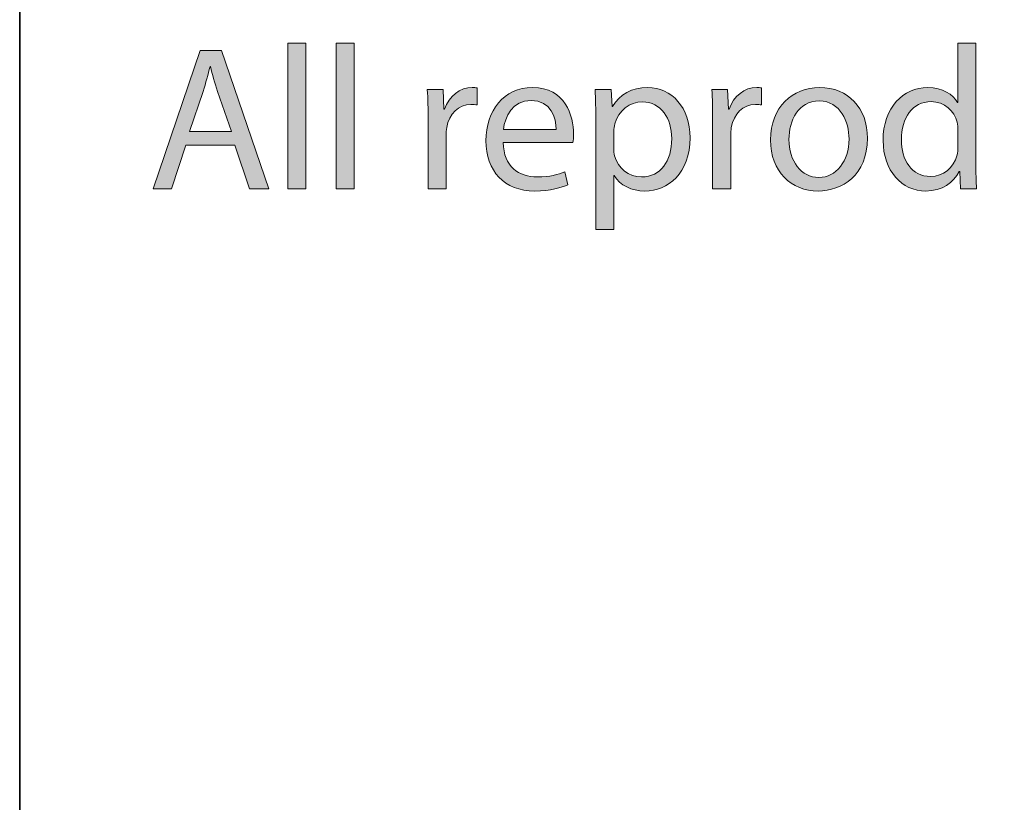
# Model space of a CAD drawing. Header units: inches. Extents: x 51 to 229, y 44 to 173.
# Tile 14 of 24: x 141 to 161, y 108 to 124. Entities that reach past the tile are written whole.
import ezdxf

# ---------------------------------------------------------------- set-up
doc = ezdxf.new("R2010")
doc.units = ezdxf.units.IN
doc.header["$MEASUREMENT"] = 0
doc.layers.add('Artwork', color=7, linetype='Continuous')

# ---------------------------------------------------------------- blocks, each defined once
blk = doc.blocks.new('block 8')
at = {"layer": 'Artwork', "true_color": 0xed1c24}
h = blk.add_hatch(color=240, dxfattribs=at)
h.dxf.hatch_style = 2
h.paths.add_polyline_path([(144.011, 121.794), (143.714, 120.897), (143.334, 120.897), (144.307, 123.749), (144.747, 123.749), (145.72, 120.897), (145.327, 120.897), (145.022, 121.794)])
edge = h.paths.add_edge_path()
edge.add_spline(control_points=[(144.95, 122.082), (144.95, 122.082), (144.666, 122.903), (144.666, 122.903), (144.603, 123.089), (144.56, 123.258), (144.518, 123.423), (144.518, 123.423), (144.51, 123.423), (144.51, 123.423), (144.467, 123.258), (144.425, 123.08), (144.366, 122.907), (144.366, 122.907), (144.087, 122.082), (144.087, 122.082), (144.087, 122.082), (144.95, 122.082), (144.95, 122.082)], knot_values=[0, 0, 0, 0, 1, 1, 1, 2, 2, 2, 3, 3, 3, 4, 4, 4, 5, 5, 5, 6, 6, 6, 6], degree=3, periodic=1)
h = blk.add_hatch(color=240, dxfattribs=at)
h.dxf.hatch_style = 2
h.paths.add_polyline_path([(146.115, 123.901), (146.487, 123.901), (146.487, 120.897), (146.115, 120.897)])
h = blk.add_hatch(color=240, dxfattribs=at)
h.dxf.hatch_style = 2
h.paths.add_polyline_path([(147.114, 123.901), (147.486, 123.901), (147.486, 120.897), (147.114, 120.897)])
h = blk.add_hatch(color=240, dxfattribs=at)
h.dxf.hatch_style = 2
edge = h.paths.add_edge_path()
edge.add_spline(control_points=[(160.312, 123.901), (160.312, 123.901), (160.312, 121.426), (160.312, 121.426), (160.312, 121.244), (160.321, 121.037), (160.329, 120.897), (160.329, 120.897), (159.999, 120.897), (159.999, 120.897), (159.999, 120.897), (159.982, 121.252), (159.982, 121.252), (159.982, 121.252), (159.97, 121.252), (159.97, 121.252), (159.859, 121.024), (159.614, 120.851), (159.28, 120.851), (158.785, 120.851), (158.4, 121.269), (158.4, 121.891), (158.396, 122.573), (158.823, 122.987), (159.318, 122.987), (159.635, 122.987), (159.843, 122.839), (159.936, 122.678), (159.936, 122.678), (159.944, 122.678), (159.944, 122.678), (159.944, 122.678), (159.944, 123.901), (159.944, 123.901), (159.944, 123.901), (160.312, 123.901), (160.312, 123.901)], knot_values=[0, 0, 0, 0, 1, 1, 1, 2, 2, 2, 3, 3, 3, 4, 4, 4, 5, 5, 5, 6, 6, 6, 7, 7, 7, 8, 8, 8, 9, 9, 9, 10, 10, 10, 11, 11, 11, 12, 12, 12, 12], degree=3, periodic=1)
edge = h.paths.add_edge_path()
edge.add_spline(control_points=[(159.944, 122.111), (159.944, 122.158), (159.94, 122.221), (159.927, 122.268), (159.872, 122.501), (159.669, 122.695), (159.39, 122.695), (159.005, 122.695), (158.776, 122.357), (158.776, 121.908), (158.776, 121.494), (158.984, 121.151), (159.381, 121.151), (159.631, 121.151), (159.859, 121.32), (159.927, 121.595), (159.94, 121.646), (159.944, 121.697), (159.944, 121.756), (159.944, 121.756), (159.944, 122.111), (159.944, 122.111)], knot_values=[0, 0, 0, 0, 1, 1, 1, 2, 2, 2, 3, 3, 3, 4, 4, 4, 5, 5, 5, 6, 6, 6, 7, 7, 7, 7], degree=3, periodic=1)
h = blk.add_hatch(color=240, dxfattribs=at)
h.dxf.hatch_style = 2
edge = h.paths.add_edge_path()
edge.add_spline(control_points=[(149.01, 122.306), (149.01, 122.547), (149.006, 122.754), (148.993, 122.945), (148.993, 122.945), (149.319, 122.945), (149.319, 122.945), (149.319, 122.945), (149.336, 122.539), (149.336, 122.539), (149.336, 122.539), (149.349, 122.539), (149.349, 122.539), (149.442, 122.814), (149.67, 122.987), (149.92, 122.987), (149.958, 122.987), (149.988, 122.983), (150.022, 122.979), (150.022, 122.979), (150.022, 122.627), (150.022, 122.627), (149.983, 122.636), (149.945, 122.636), (149.895, 122.636), (149.632, 122.636), (149.446, 122.441), (149.395, 122.162), (149.387, 122.111), (149.383, 122.048), (149.383, 121.989), (149.383, 121.989), (149.383, 120.897), (149.383, 120.897), (149.383, 120.897), (149.01, 120.897), (149.01, 120.897), (149.01, 120.897), (149.01, 122.306), (149.01, 122.306)], knot_values=[0, 0, 0, 0, 1, 1, 1, 2, 2, 2, 3, 3, 3, 4, 4, 4, 5, 5, 5, 6, 6, 6, 7, 7, 7, 8, 8, 8, 9, 9, 9, 10, 10, 10, 11, 11, 11, 12, 12, 12, 13, 13, 13, 13], degree=3, periodic=1)
h = blk.add_hatch(color=240, dxfattribs=at)
h.dxf.hatch_style = 2
edge = h.paths.add_edge_path()
edge.add_spline(control_points=[(150.56, 121.853), (150.568, 121.35), (150.886, 121.142), (151.262, 121.142), (151.528, 121.142), (151.693, 121.189), (151.829, 121.248), (151.829, 121.248), (151.896, 120.982), (151.896, 120.982), (151.765, 120.922), (151.537, 120.851), (151.211, 120.851), (150.581, 120.851), (150.204, 121.269), (150.204, 121.887), (150.204, 122.505), (150.568, 122.987), (151.165, 122.987), (151.837, 122.987), (152.011, 122.403), (152.011, 122.027), (152.011, 121.951), (152.007, 121.896), (151.998, 121.853), (151.998, 121.853), (150.56, 121.853), (150.56, 121.853)], knot_values=[0, 0, 0, 0, 1, 1, 1, 2, 2, 2, 3, 3, 3, 4, 4, 4, 5, 5, 5, 6, 6, 6, 7, 7, 7, 8, 8, 8, 9, 9, 9, 9], degree=3, periodic=1)
edge = h.paths.add_edge_path()
edge.add_spline(control_points=[(151.651, 122.12), (151.655, 122.353), (151.554, 122.721), (151.135, 122.721), (150.754, 122.721), (150.593, 122.378), (150.564, 122.12), (150.564, 122.12), (151.651, 122.12), (151.651, 122.12)], knot_values=[0, 0, 0, 0, 1, 1, 1, 2, 2, 2, 3, 3, 3, 3], degree=3, periodic=1)
h = blk.add_hatch(color=240, dxfattribs=at)
h.dxf.hatch_style = 2
edge = h.paths.add_edge_path()
edge.add_spline(control_points=[(152.473, 122.276), (152.473, 122.539), (152.465, 122.75), (152.456, 122.945), (152.456, 122.945), (152.786, 122.945), (152.786, 122.945), (152.786, 122.945), (152.807, 122.594), (152.807, 122.594), (152.807, 122.594), (152.816, 122.594), (152.816, 122.594), (152.964, 122.843), (153.209, 122.987), (153.543, 122.987), (154.043, 122.987), (154.415, 122.568), (154.415, 121.951), (154.415, 121.214), (153.962, 120.851), (153.48, 120.851), (153.209, 120.851), (152.972, 120.969), (152.85, 121.172), (152.85, 121.172), (152.841, 121.172), (152.841, 121.172), (152.841, 121.172), (152.841, 120.059), (152.841, 120.059), (152.841, 120.059), (152.473, 120.059), (152.473, 120.059), (152.473, 120.059), (152.473, 122.276), (152.473, 122.276)], knot_values=[0, 0, 0, 0, 1, 1, 1, 2, 2, 2, 3, 3, 3, 4, 4, 4, 5, 5, 5, 6, 6, 6, 7, 7, 7, 8, 8, 8, 9, 9, 9, 10, 10, 10, 11, 11, 11, 12, 12, 12, 12], degree=3, periodic=1)
edge = h.paths.add_edge_path()
edge.add_spline(control_points=[(152.841, 121.731), (152.841, 121.676), (152.845, 121.625), (152.858, 121.578), (152.926, 121.32), (153.15, 121.142), (153.417, 121.142), (153.81, 121.142), (154.038, 121.464), (154.038, 121.934), (154.038, 122.34), (153.823, 122.691), (153.429, 122.691), (153.175, 122.691), (152.934, 122.513), (152.866, 122.234), (152.854, 122.188), (152.841, 122.132), (152.841, 122.086), (152.841, 122.086), (152.841, 121.731), (152.841, 121.731)], knot_values=[0, 0, 0, 0, 1, 1, 1, 2, 2, 2, 3, 3, 3, 4, 4, 4, 5, 5, 5, 6, 6, 6, 7, 7, 7, 7], degree=3, periodic=1)
h = blk.add_hatch(color=240, dxfattribs=at)
h.dxf.hatch_style = 2
edge = h.paths.add_edge_path()
edge.add_spline(control_points=[(154.882, 122.306), (154.882, 122.547), (154.878, 122.754), (154.865, 122.945), (154.865, 122.945), (155.191, 122.945), (155.191, 122.945), (155.191, 122.945), (155.208, 122.539), (155.208, 122.539), (155.208, 122.539), (155.22, 122.539), (155.22, 122.539), (155.313, 122.814), (155.542, 122.987), (155.791, 122.987), (155.83, 122.987), (155.859, 122.983), (155.893, 122.979), (155.893, 122.979), (155.893, 122.627), (155.893, 122.627), (155.855, 122.636), (155.817, 122.636), (155.766, 122.636), (155.504, 122.636), (155.318, 122.441), (155.267, 122.162), (155.258, 122.111), (155.254, 122.048), (155.254, 121.989), (155.254, 121.989), (155.254, 120.897), (155.254, 120.897), (155.254, 120.897), (154.882, 120.897), (154.882, 120.897), (154.882, 120.897), (154.882, 122.306), (154.882, 122.306)], knot_values=[0, 0, 0, 0, 1, 1, 1, 2, 2, 2, 3, 3, 3, 4, 4, 4, 5, 5, 5, 6, 6, 6, 7, 7, 7, 8, 8, 8, 9, 9, 9, 10, 10, 10, 11, 11, 11, 12, 12, 12, 13, 13, 13, 13], degree=3, periodic=1)
h = blk.add_hatch(color=240, dxfattribs=at)
h.dxf.hatch_style = 2
edge = h.paths.add_edge_path()
edge.add_spline(control_points=[(158.077, 121.938), (158.077, 121.181), (157.548, 120.851), (157.057, 120.851), (156.507, 120.851), (156.076, 121.257), (156.076, 121.904), (156.076, 122.585), (156.529, 122.987), (157.091, 122.987), (157.679, 122.987), (158.077, 122.56), (158.077, 121.938)], knot_values=[0, 0, 0, 0, 1, 1, 1, 2, 2, 2, 3, 3, 3, 4, 4, 4, 4], degree=3, periodic=1)
edge = h.paths.add_edge_path()
edge.add_spline(control_points=[(156.456, 121.917), (156.456, 121.468), (156.711, 121.13), (157.074, 121.13), (157.429, 121.13), (157.696, 121.464), (157.696, 121.925), (157.696, 122.272), (157.523, 122.708), (157.083, 122.708), (156.647, 122.708), (156.456, 122.302), (156.456, 121.917)], knot_values=[0, 0, 0, 0, 1, 1, 1, 2, 2, 2, 3, 3, 3, 4, 4, 4, 4], degree=3, periodic=1)
at = {"layer": 'Artwork', "lineweight": 0}
for points in [[(144.011, 121.794), (143.714, 120.897), (143.334, 120.897), (144.307, 123.749), (144.747, 123.749), (145.72, 120.897), (145.327, 120.897), (145.022, 121.794), (144.011, 121.794)], [(146.115, 123.901), (146.487, 123.901), (146.487, 120.897), (146.115, 120.897), (146.115, 123.901)], [(147.114, 123.901), (147.486, 123.901), (147.486, 120.897), (147.114, 120.897), (147.114, 123.901)]]:
    blk.add_lwpolyline(points, dxfattribs=at)
for points, knots in [([(160.312, 123.901), (160.312, 123.901), (160.312, 121.426), (160.312, 121.426), (160.312, 121.244), (160.321, 121.037), (160.329, 120.897), (160.329, 120.897), (159.999, 120.897), (159.999, 120.897), (159.999, 120.897), (159.982, 121.252), (159.982, 121.252), (159.982, 121.252), (159.97, 121.252), (159.97, 121.252), (159.859, 121.024), (159.614, 120.851), (159.28, 120.851), (158.785, 120.851), (158.4, 121.269), (158.4, 121.891), (158.396, 122.573), (158.823, 122.987), (159.318, 122.987), (159.635, 122.987), (159.843, 122.839), (159.936, 122.678), (159.936, 122.678), (159.944, 122.678), (159.944, 122.678), (159.944, 122.678), (159.944, 123.901), (159.944, 123.901), (159.944, 123.901), (160.312, 123.901), (160.312, 123.901)], [0, 0, 0, 0, 1, 1, 1, 2, 2, 2, 3, 3, 3, 4, 4, 4, 5, 5, 5, 6, 6, 6, 7, 7, 7, 8, 8, 8, 9, 9, 9, 10, 10, 10, 11, 11, 11, 12, 12, 12, 12]), ([(144.95, 122.082), (144.95, 122.082), (144.666, 122.903), (144.666, 122.903), (144.603, 123.089), (144.56, 123.258), (144.518, 123.423), (144.518, 123.423), (144.51, 123.423), (144.51, 123.423), (144.467, 123.258), (144.425, 123.08), (144.366, 122.907), (144.366, 122.907), (144.087, 122.082), (144.087, 122.082), (144.087, 122.082), (144.95, 122.082), (144.95, 122.082)], [0, 0, 0, 0, 1, 1, 1, 2, 2, 2, 3, 3, 3, 4, 4, 4, 5, 5, 5, 6, 6, 6, 6]), ([(149.01, 122.306), (149.01, 122.547), (149.006, 122.754), (148.993, 122.945), (148.993, 122.945), (149.319, 122.945), (149.319, 122.945), (149.319, 122.945), (149.336, 122.539), (149.336, 122.539), (149.336, 122.539), (149.349, 122.539), (149.349, 122.539), (149.442, 122.814), (149.67, 122.987), (149.92, 122.987), (149.958, 122.987), (149.988, 122.983), (150.022, 122.979), (150.022, 122.979), (150.022, 122.627), (150.022, 122.627), (149.983, 122.636), (149.945, 122.636), (149.895, 122.636), (149.632, 122.636), (149.446, 122.441), (149.395, 122.162), (149.387, 122.111), (149.383, 122.048), (149.383, 121.989), (149.383, 121.989), (149.383, 120.897), (149.383, 120.897), (149.383, 120.897), (149.01, 120.897), (149.01, 120.897), (149.01, 120.897), (149.01, 122.306), (149.01, 122.306)], [0, 0, 0, 0, 1, 1, 1, 2, 2, 2, 3, 3, 3, 4, 4, 4, 5, 5, 5, 6, 6, 6, 7, 7, 7, 8, 8, 8, 9, 9, 9, 10, 10, 10, 11, 11, 11, 12, 12, 12, 13, 13, 13, 13]), ([(150.56, 121.853), (150.568, 121.35), (150.886, 121.142), (151.262, 121.142), (151.528, 121.142), (151.693, 121.189), (151.829, 121.248), (151.829, 121.248), (151.896, 120.982), (151.896, 120.982), (151.765, 120.922), (151.537, 120.851), (151.211, 120.851), (150.581, 120.851), (150.204, 121.269), (150.204, 121.887), (150.204, 122.505), (150.568, 122.987), (151.165, 122.987), (151.837, 122.987), (152.011, 122.403), (152.011, 122.027), (152.011, 121.951), (152.007, 121.896), (151.998, 121.853), (151.998, 121.853), (150.56, 121.853), (150.56, 121.853)], [0, 0, 0, 0, 1, 1, 1, 2, 2, 2, 3, 3, 3, 4, 4, 4, 5, 5, 5, 6, 6, 6, 7, 7, 7, 8, 8, 8, 9, 9, 9, 9]), ([(152.473, 122.276), (152.473, 122.539), (152.465, 122.75), (152.456, 122.945), (152.456, 122.945), (152.786, 122.945), (152.786, 122.945), (152.786, 122.945), (152.807, 122.594), (152.807, 122.594), (152.807, 122.594), (152.816, 122.594), (152.816, 122.594), (152.964, 122.843), (153.209, 122.987), (153.543, 122.987), (154.043, 122.987), (154.415, 122.568), (154.415, 121.951), (154.415, 121.214), (153.962, 120.851), (153.48, 120.851), (153.209, 120.851), (152.972, 120.969), (152.85, 121.172), (152.85, 121.172), (152.841, 121.172), (152.841, 121.172), (152.841, 121.172), (152.841, 120.059), (152.841, 120.059), (152.841, 120.059), (152.473, 120.059), (152.473, 120.059), (152.473, 120.059), (152.473, 122.276), (152.473, 122.276)], [0, 0, 0, 0, 1, 1, 1, 2, 2, 2, 3, 3, 3, 4, 4, 4, 5, 5, 5, 6, 6, 6, 7, 7, 7, 8, 8, 8, 9, 9, 9, 10, 10, 10, 11, 11, 11, 12, 12, 12, 12]), ([(154.882, 122.306), (154.882, 122.547), (154.878, 122.754), (154.865, 122.945), (154.865, 122.945), (155.191, 122.945), (155.191, 122.945), (155.191, 122.945), (155.208, 122.539), (155.208, 122.539), (155.208, 122.539), (155.22, 122.539), (155.22, 122.539), (155.313, 122.814), (155.542, 122.987), (155.791, 122.987), (155.83, 122.987), (155.859, 122.983), (155.893, 122.979), (155.893, 122.979), (155.893, 122.627), (155.893, 122.627), (155.855, 122.636), (155.817, 122.636), (155.766, 122.636), (155.504, 122.636), (155.318, 122.441), (155.267, 122.162), (155.258, 122.111), (155.254, 122.048), (155.254, 121.989), (155.254, 121.989), (155.254, 120.897), (155.254, 120.897), (155.254, 120.897), (154.882, 120.897), (154.882, 120.897), (154.882, 120.897), (154.882, 122.306), (154.882, 122.306)], [0, 0, 0, 0, 1, 1, 1, 2, 2, 2, 3, 3, 3, 4, 4, 4, 5, 5, 5, 6, 6, 6, 7, 7, 7, 8, 8, 8, 9, 9, 9, 10, 10, 10, 11, 11, 11, 12, 12, 12, 13, 13, 13, 13]), ([(158.077, 121.938), (158.077, 121.181), (157.548, 120.851), (157.057, 120.851), (156.507, 120.851), (156.076, 121.257), (156.076, 121.904), (156.076, 122.585), (156.529, 122.987), (157.091, 122.987), (157.679, 122.987), (158.077, 122.56), (158.077, 121.938)], [0, 0, 0, 0, 1, 1, 1, 2, 2, 2, 3, 3, 3, 4, 4, 4, 4]), ([(151.651, 122.12), (151.655, 122.353), (151.554, 122.721), (151.135, 122.721), (150.754, 122.721), (150.593, 122.378), (150.564, 122.12), (150.564, 122.12), (151.651, 122.12), (151.651, 122.12)], [0, 0, 0, 0, 1, 1, 1, 2, 2, 2, 3, 3, 3, 3]), ([(152.841, 121.731), (152.841, 121.676), (152.845, 121.625), (152.858, 121.578), (152.926, 121.32), (153.15, 121.142), (153.417, 121.142), (153.81, 121.142), (154.038, 121.464), (154.038, 121.934), (154.038, 122.34), (153.823, 122.691), (153.429, 122.691), (153.175, 122.691), (152.934, 122.513), (152.866, 122.234), (152.854, 122.188), (152.841, 122.132), (152.841, 122.086), (152.841, 122.086), (152.841, 121.731), (152.841, 121.731)], [0, 0, 0, 0, 1, 1, 1, 2, 2, 2, 3, 3, 3, 4, 4, 4, 5, 5, 5, 6, 6, 6, 7, 7, 7, 7]), ([(156.456, 121.917), (156.456, 121.468), (156.711, 121.13), (157.074, 121.13), (157.429, 121.13), (157.696, 121.464), (157.696, 121.925), (157.696, 122.272), (157.523, 122.708), (157.083, 122.708), (156.647, 122.708), (156.456, 122.302), (156.456, 121.917)], [0, 0, 0, 0, 1, 1, 1, 2, 2, 2, 3, 3, 3, 4, 4, 4, 4]), ([(159.944, 122.111), (159.944, 122.158), (159.94, 122.221), (159.927, 122.268), (159.872, 122.501), (159.669, 122.695), (159.39, 122.695), (159.005, 122.695), (158.776, 122.357), (158.776, 121.908), (158.776, 121.494), (158.984, 121.151), (159.381, 121.151), (159.631, 121.151), (159.859, 121.32), (159.927, 121.595), (159.94, 121.646), (159.944, 121.697), (159.944, 121.756), (159.944, 121.756), (159.944, 122.111), (159.944, 122.111)], [0, 0, 0, 0, 1, 1, 1, 2, 2, 2, 3, 3, 3, 4, 4, 4, 5, 5, 5, 6, 6, 6, 7, 7, 7, 7])]:
    blk.add_open_spline(points, degree=3, knots=knots, dxfattribs=at)

msp = doc.modelspace()

# ---------------------------------------------------------------- linework, layer by layer
at = {"layer": 'Artwork', "color": 179, "lineweight": 35, "true_color": 0x231f20}
msp.add_open_spline([(228.582, 80.968), (228.582, 80.415), (228.134, 79.968), (227.582, 79.968), (227.582, 79.968), (208.332, 79.968), (208.332, 79.968), (208.332, 79.968), (208.332, 77.968), (208.332, 77.968), (208.332, 77.415), (207.884, 76.968), (207.332, 76.968), (207.332, 76.968), (197.332, 76.968), (197.332, 76.968), (196.78, 76.968), (196.332, 77.415), (196.332, 77.968), (196.332, 77.968), (196.332, 79.968), (196.332, 79.968), (196.332, 79.968), (172.832, 79.968), (172.832, 79.968), (172.832, 79.968), (172.832, 77.968), (172.832, 77.968), (172.832, 77.415), (172.384, 76.968), (171.832, 76.968), (171.832, 76.968), (161.832, 76.968), (161.832, 76.968), (161.28, 76.968), (160.832, 77.415), (160.832, 77.968), (160.832, 77.968), (160.832, 79.968), (160.832, 79.968), (160.832, 79.968), (141.582, 79.968), (141.582, 79.968), (141.03, 79.968), (140.582, 80.415), (140.582, 80.968), (140.582, 80.968), (140.582, 135.468), (140.582, 135.468), (140.582, 136.02), (141.03, 136.467), (141.582, 136.467), (141.582, 136.467), (160.832, 136.467), (160.832, 136.467), (160.832, 136.467), (160.832, 138.468), (160.832, 138.468), (160.832, 139.02), (161.28, 139.467), (161.832, 139.467), (161.832, 139.467), (171.832, 139.467), (171.832, 139.467), (172.384, 139.467), (172.832, 139.02), (172.832, 138.468), (172.832, 138.468), (172.832, 136.467), (172.832, 136.467), (172.832, 136.467), (196.332, 136.467), (196.332, 136.467), (196.332, 136.467), (196.332, 138.468), (196.332, 138.468), (196.332, 139.02), (196.78, 139.467), (197.332, 139.467), (197.332, 139.467), (207.332, 139.467), (207.332, 139.467), (207.884, 139.467), (208.332, 139.02), (208.332, 138.468), (208.332, 138.468), (208.332, 136.467), (208.332, 136.467), (208.332, 136.467), (227.582, 136.467), (227.582, 136.467), (228.134, 136.467), (228.582, 136.02), (228.582, 135.468), (228.582, 135.468), (228.582, 80.968), (228.582, 80.968)], degree=3, knots=[0, 0, 0, 0, 1, 1, 1, 2, 2, 2, 3, 3, 3, 4, 4, 4, 5, 5, 5, 6, 6, 6, 7, 7, 7, 8, 8, 8, 9, 9, 9, 10, 10, 10, 11, 11, 11, 12, 12, 12, 13, 13, 13, 14, 14, 14, 15, 15, 15, 16, 16, 16, 17, 17, 17, 18, 18, 18, 19, 19, 19, 20, 20, 20, 21, 21, 21, 22, 22, 22, 23, 23, 23, 24, 24, 24, 25, 25, 25, 26, 26, 26, 27, 27, 27, 28, 28, 28, 29, 29, 29, 30, 30, 30, 31, 31, 31, 32, 32, 32, 32], dxfattribs=at)

# ---------------------------------------------------------------- block references
at = {"layer": 'Artwork'}
msp.add_blockref('block 8', (0, 0), dxfattribs=at)

doc.saveas('drawing.dxf')
